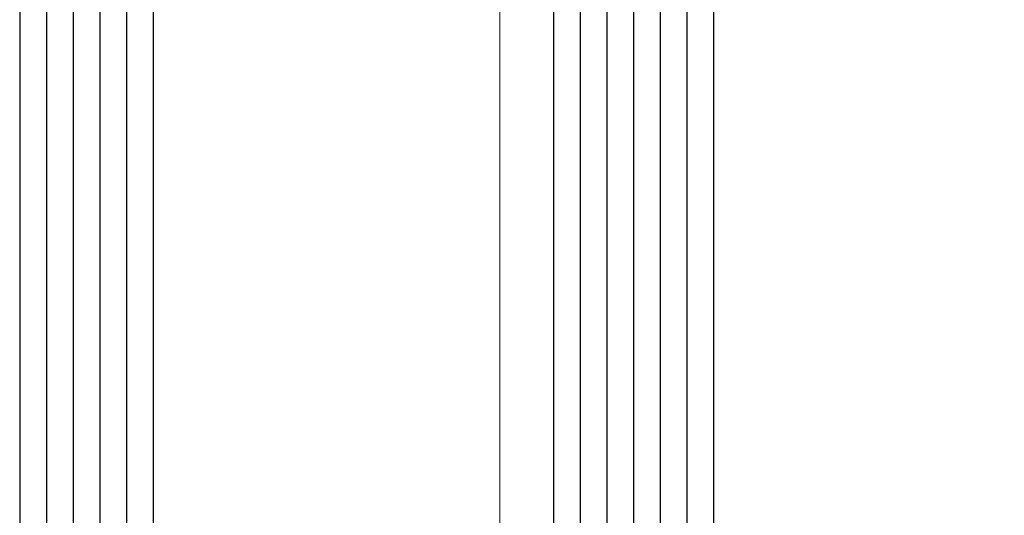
# Model space of a CAD drawing. Extents: x 4615668 to 9294084, y 5325188 to 10688993.
# Tile 117 of 256: x 4635733.73 to 4635737.42, y 5331800.55 to 5331802.41. Entities that reach past the tile are written whole.
import ezdxf

# ---------------------------------------------------------------- set-up
doc = ezdxf.new("R2010")
doc.units = 0
doc.header["$MEASUREMENT"] = 0
doc.layers.add('A_wymiary', color=152, linetype='Continuous', lineweight=5)
doc.layers.add('Wymiat 100', color=251, linetype='Continuous', lineweight=5)
doc.layers.add('CrossSectionsGlass', color=7, linetype='Continuous')

# ---------------------------------------------------------------- blocks, each defined once
blk = doc.blocks.new('G$CA57B7548')
at = {"layer": 'A_wymiary', "ltscale": 40}
blk.add_lwpolyline([(8.4998, 678.9895), (6.4998, 678.9895), (6.4998, 45.9895), (8.4998, 45.9895)], close=True, dxfattribs=at)
at = {"layer": 'CrossSectionsGlass'}
for p, q in [((4.7, 188.3896), (4.7, 49.5895)), ((4.8, 188.3896), (4.8, 49.5895)), ((4.9, 188.3896), (4.9, 49.5895)), ((5, 188.3896), (5, 49.5895)), ((5.1, 188.3896), (5.1, 49.5895)), ((6.8, 188.3896), (6.8, 49.5895)), ((6.9, 188.3896), (6.9, 49.5895)), ((7, 188.3896), (7, 49.5895)), ((7.1, 188.3896), (7.1, 49.5895)), ((7.2, 188.3896), (7.2, 49.5895)), ((5.2, 188.3396), (5.2, 49.6395)), ((6.7, 188.3396), (6.7, 49.6395)), ((7.3, 188.3396), (7.3, 49.6395))]:
    blk.add_line(p, q, dxfattribs=at)

msp = doc.modelspace()

# ---------------------------------------------------------------- block references
at = {"layer": 'Wymiat 100', "color": 5, "lineweight": 0, "ltscale": 40}
msp.add_blockref('G$CA57B7548', (4635729.0339, 5331615.7782), dxfattribs=at)

doc.saveas('drawing.dxf')
